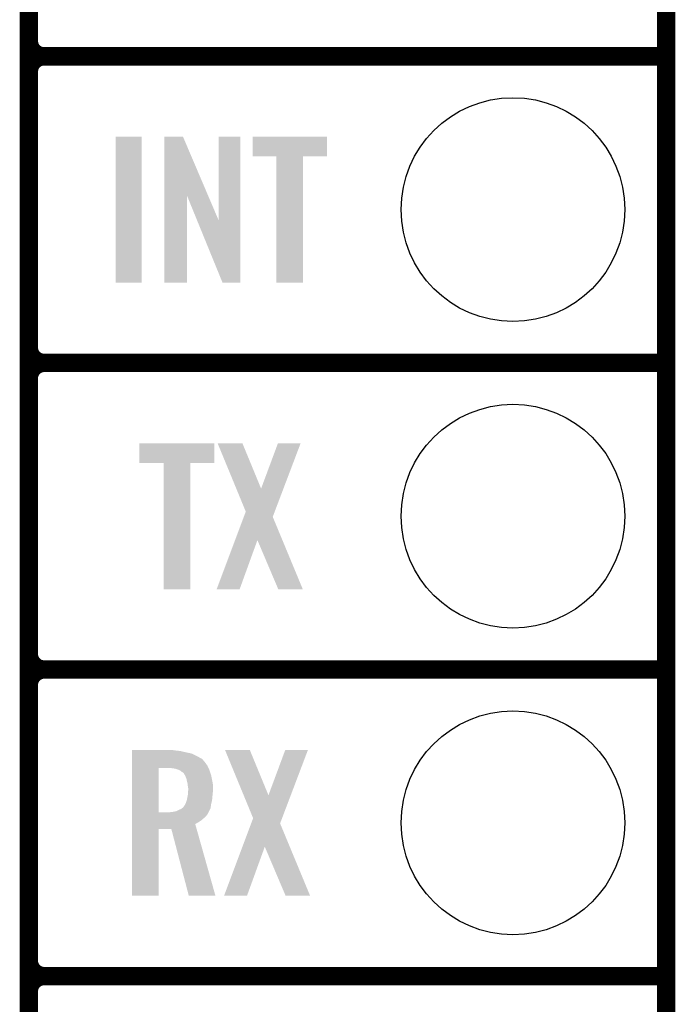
# Model space of a CAD drawing. Extents: x -1.3 to 24.2, y -3.9 to 39.7.
# Tile 31 of 48: x 18.8 to 24.2, y 8.7 to 16.8. Entities that reach past the tile are written whole.
import ezdxf

# ---------------------------------------------------------------- set-up
doc = ezdxf.new("R2010")
doc.units = 0
doc.layers.get('0').update_dxf_attribs({"linetype": 'CONTINUOUS'})
for name, color, linetype in [('5V_TO_3V3_CLICK_V100_GKO', 14, 'CONTINUOUS'), ('5V_TO_3V3_CLICK_V100_GTO', 12, 'CONTINUOUS'), ('5V_TO_3V3_CLICK_V100_GTS', 13, 'CONTINUOUS')]:
    doc.layers.add(name, color=color, linetype=linetype)

# ---------------------------------------------------------------- blocks, each defined once
blk = doc.blocks.new('ROUND_24')
blk.add_circle((0, 0), 0.9271)

msp = doc.modelspace()

# ---------------------------------------------------------------- linework, layer by layer
at = {"layer": '5V_TO_3V3_CLICK_V100_GKO', "const_width": 0.1524}
msp.add_lwpolyline([(24.13, -1.27), (24.13, 39.5986)], dxfattribs=at)
at = {"layer": '5V_TO_3V3_CLICK_V100_GTO', "const_width": 0.1524}
for points in [[(18.8468, -0.5588), (18.8468, 18.3388)], [(18.9738, 16.51), (24.13, 16.51)], [(18.9738, 16.51), (24.13, 16.51)], [(18.8468, 14.097), (18.8468, 16.383)], [(18.9738, 13.97), (24.13, 13.97)], [(18.9738, 13.97), (24.13, 13.97)], [(18.8468, 11.557), (18.8468, 13.843)], [(18.9738, 11.43), (24.13, 11.43)], [(18.9738, 11.43), (24.13, 11.43)], [(18.8468, 9.017), (18.8468, 11.303)], [(18.9738, 8.89), (24.13, 8.89)], [(18.9738, 8.89), (24.13, 8.89)], [(18.8468, 6.477), (18.8468, 8.763)]]:
    msp.add_lwpolyline(points, dxfattribs=at)
for points in [[(18.8468, 16.637, 0.4142136), (18.9738, 16.51)], [(18.9738, 16.51, 0.4142136), (18.8468, 16.383)], [(18.9738, 16.51, 0.4142136), (18.8468, 16.383)], [(18.8468, 14.097, 0.4142136), (18.9738, 13.97)], [(18.9738, 13.97, 0.4142136), (18.8468, 13.843)], [(18.9738, 13.97, 0.4142136), (18.8468, 13.843)], [(18.8468, 11.557, 0.4142136), (18.9738, 11.43)], [(18.9738, 11.43, 0.4142136), (18.8468, 11.303)], [(18.9738, 11.43, 0.4142136), (18.8468, 11.303)], [(18.8468, 9.017, 0.4142136), (18.9738, 8.89)], [(18.9738, 8.89, 0.4142136), (18.8468, 8.763)], [(18.9738, 8.89, 0.4142136), (18.8468, 8.763)]]:
    msp.add_lwpolyline(points, format="xyb", dxfattribs=at)
at = {"layer": '5V_TO_3V3_CLICK_V100_GTO'}
for points in [[(19.56562, 14.635502), (19.56564, 15.844498), (19.781498, 14.635502), (19.78152, 15.844498)], [(19.56564, 15.844498), (19.565642, 15.84452), (19.78152, 15.844498), (19.565642, 15.84452)], [(19.969492, 15.356728), (19.9695, 15.844506), (20.332482, 15.356728), (20.124424, 15.844506)], [(19.9695, 15.844506), (19.969502, 15.84452), (20.124424, 15.844506), (19.969502, 15.84452)], [(20.41906, 15.153748), (20.41908, 15.844498), (20.599386, 15.153748), (20.5994, 15.844498)], [(20.41908, 15.844498), (20.419082, 15.84452), (20.5994, 15.844498), (20.419082, 15.84452)], [(20.701, 15.681982), (20.70102, 15.844498), (21.318198, 15.681982), (21.31822, 15.844498)], [(20.70102, 15.844498), (20.701022, 15.84452), (21.31822, 15.844498), (20.701022, 15.84452)], [(20.899098, 15.68196), (20.701, 15.681982), (21.318198, 15.68196), (21.318198, 15.681982)], [(20.8991, 15.681938), (20.899098, 15.68196), (21.1201, 15.681938), (21.318198, 15.68196)], [(20.89912, 14.635502), (20.8991, 15.681938), (21.120078, 14.635502), (21.1201, 15.681938)], [(19.96948, 14.635502), (19.969492, 15.356728), (20.157418, 14.635502), (20.15744, 15.356728)], [(20.240362, 15.153748), (20.15744, 15.356728), (20.41906, 15.153748), (20.332482, 15.356728)], [(20.452076, 14.635494), (20.240362, 15.153748), (20.599378, 14.635494), (20.599386, 15.153748)], [(19.781498, 14.63548), (19.56562, 14.635502), (19.781498, 14.63548), (19.781498, 14.635502)], [(20.157418, 14.63548), (19.96948, 14.635502), (20.157418, 14.63548), (20.157418, 14.635502)], [(20.599378, 14.63548), (20.452076, 14.635494), (20.599378, 14.63548), (20.599378, 14.635494)], [(21.120078, 14.63548), (20.89912, 14.635502), (21.120078, 14.63548), (21.120078, 14.635502)], [(19.76374, 13.141982), (19.76376, 13.304498), (20.383478, 13.141982), (20.3835, 13.304498)], [(19.76376, 13.304498), (19.763762, 13.30452), (20.3835, 13.304498), (19.763762, 13.30452)], [(20.411478, 13.304506), (20.411472, 13.30452), (20.617184, 13.304506), (20.411472, 13.30452)], [(20.566518, 12.928654), (20.411478, 13.304506), (20.77214, 12.928654), (20.617184, 13.304506)], [(20.77214, 12.928654), (20.911824, 13.30449), (20.957268, 12.928654), (21.09977, 13.30449)], [(20.911824, 13.30449), (20.911836, 13.30452), (21.09977, 13.30449), (20.911836, 13.30452)], [(19.964378, 13.14196), (19.76374, 13.141982), (20.383478, 13.14196), (20.383478, 13.141982)], [(19.96438, 13.141938), (19.964378, 13.14196), (20.18538, 13.141938), (20.383478, 13.14196)], [(19.9644, 12.095502), (19.96438, 13.141938), (20.185358, 12.095502), (20.18538, 13.141938)], [(20.645116, 12.738108), (20.566518, 12.928654), (20.885022, 12.738108), (20.957268, 12.928654)], [(20.628896, 12.694912), (20.645116, 12.738108), (20.868644, 12.694912), (20.885022, 12.738108)], [(20.556394, 12.501826), (20.628896, 12.694912), (20.948814, 12.501826), (20.868644, 12.694912)], [(20.40383, 12.09551), (20.556394, 12.501826), (20.594314, 12.09551), (20.741622, 12.501826)], [(20.914356, 12.095494), (20.741622, 12.501826), (21.117524, 12.095494), (20.948814, 12.501826)], [(20.185358, 12.09548), (19.9644, 12.095502), (20.185358, 12.09548), (20.185358, 12.095502)], [(20.594304, 12.09548), (20.40383, 12.09551), (20.594304, 12.09548), (20.594314, 12.09551)], [(21.117528, 12.09548), (21.117524, 12.095494), (21.117528, 12.09548), (20.914356, 12.095494)], [(19.7028, 10.76198), (19.702802, 10.76452), (20.04314, 10.76198), (20.02536, 10.76452)], [(19.7028, 10.75944), (19.7028, 10.76198), (20.06092, 10.75944), (20.04314, 10.76198)], [(19.7028, 10.75436), (19.7028, 10.75944), (20.1041, 10.75436), (20.06092, 10.75944)], [(19.7028, 10.7442), (19.7028, 10.75436), (20.14728, 10.7442), (20.1041, 10.75436)], [(19.7028, 10.734038), (19.7028, 10.7442), (20.195542, 10.734038), (20.14728, 10.7442)], [(19.7028, 10.71372), (19.7028, 10.734038), (20.238718, 10.71372), (20.195542, 10.734038)], [(19.7028, 10.69086), (19.7028, 10.71372), (20.27936, 10.69086), (20.238718, 10.71372)], [(19.7028, 10.688316), (19.7028, 10.69086), (20.284442, 10.688316), (20.27936, 10.69086)], [(19.7028, 10.67562), (19.7028, 10.688316), (20.2946, 10.67562), (20.284442, 10.688316)], [(20.472438, 10.764506), (20.472432, 10.76452), (20.678144, 10.764506), (20.472432, 10.76452)], [(20.627478, 10.388654), (20.472438, 10.764506), (20.8331, 10.388654), (20.678144, 10.764506)], [(20.8331, 10.388654), (20.972784, 10.76449), (21.018228, 10.388654), (21.16073, 10.76449)], [(20.972784, 10.76449), (20.972796, 10.76452), (21.16073, 10.76449), (20.972796, 10.76452)], [(19.702792, 10.246382), (19.702798, 10.61466), (19.92376, 10.246382), (19.923782, 10.61466)], [(19.702798, 10.632438), (19.7028, 10.657842), (20.32762, 10.632438), (20.30984, 10.657842)], [(19.702798, 10.61466), (19.702798, 10.632438), (20.335826, 10.61466), (20.32762, 10.632438)], [(19.7028, 10.657842), (19.7028, 10.67562), (20.30984, 10.657842), (20.2946, 10.67562)], [(20.038062, 10.61212), (20.00758, 10.61466), (20.336998, 10.61212), (20.335826, 10.61466)], [(20.06346, 10.607038), (20.038062, 10.61212), (20.339344, 10.607038), (20.336998, 10.61212)], [(20.086318, 10.59942), (20.06346, 10.607038), (20.34286, 10.59942), (20.339344, 10.607038)], [(20.086324, 10.599418), (20.086318, 10.59942), (20.34286, 10.599418), (20.34286, 10.59942)], [(20.1041, 10.591798), (20.086324, 10.599418), (20.3454, 10.591798), (20.34286, 10.599418)], [(20.114264, 10.581638), (20.1041, 10.591798), (20.348788, 10.581638), (20.3454, 10.591798)], [(20.12442, 10.576558), (20.114264, 10.581638), (20.35048, 10.576558), (20.348788, 10.581638)], [(20.132042, 10.568938), (20.12442, 10.576558), (20.35302, 10.568938), (20.35048, 10.576558)], [(20.14075, 10.553698), (20.132042, 10.568938), (20.3581, 10.553698), (20.35302, 10.568938)], [(20.1422, 10.551158), (20.14075, 10.553698), (20.35861, 10.551158), (20.3581, 10.553698)], [(20.15236, 10.528298), (20.1422, 10.551158), (20.363182, 10.528298), (20.35861, 10.551158)], [(20.15744, 10.50544), (20.15236, 10.528298), (20.367752, 10.50544), (20.363182, 10.528298)], [(20.158076, 10.5029), (20.15744, 10.50544), (20.36826, 10.5029), (20.367752, 10.50544)], [(20.16252, 10.485118), (20.158076, 10.5029), (20.371494, 10.485118), (20.36826, 10.5029)], [(20.16365, 10.474958), (20.16252, 10.485118), (20.37334, 10.474958), (20.371494, 10.485118)], [(20.16506, 10.46226), (20.16365, 10.474958), (20.37334, 10.46226), (20.37334, 10.474958)], [(20.1676, 10.447018), (20.16506, 10.46226), (20.37334, 10.447018), (20.37334, 10.46226)], [(20.1676, 10.42924), (20.1676, 10.447018), (20.37334, 10.42924), (20.37334, 10.447018)], [(20.155462, 10.34542), (20.15998, 10.36574), (20.36572, 10.34542), (20.367412, 10.36574)], [(20.15998, 10.36574), (20.161826, 10.3759), (20.367412, 10.36574), (20.36826, 10.3759)], [(20.161826, 10.3759), (20.16506, 10.393678), (20.36826, 10.3759), (20.370036, 10.393678)], [(20.16506, 10.393678), (20.165604, 10.4013), (20.370036, 10.393678), (20.3708, 10.4013)], [(20.165604, 10.4013), (20.167236, 10.42416), (20.3708, 10.4013), (20.37334, 10.42416)], [(20.167236, 10.42416), (20.1676, 10.42924), (20.37334, 10.42416), (20.37334, 10.42924)], [(20.706076, 10.198108), (20.627478, 10.388654), (20.945982, 10.198108), (21.018228, 10.388654)], [(20.109178, 10.2743), (20.118066, 10.281918), (20.349554, 10.2743), (20.353018, 10.281918)], [(20.118066, 10.281918), (20.12696, 10.28954), (20.353018, 10.281918), (20.35419, 10.28954)], [(20.12696, 10.28954), (20.129498, 10.292078), (20.35419, 10.28954), (20.35458, 10.292078)], [(20.129498, 10.292078), (20.139658, 10.307318), (20.35458, 10.292078), (20.356926, 10.307318)], [(20.139658, 10.307318), (20.143468, 10.31494), (20.356926, 10.307318), (20.3581, 10.31494)], [(20.143468, 10.31494), (20.14728, 10.32256), (20.3581, 10.31494), (20.360004, 10.32256)], [(20.14728, 10.32256), (20.154898, 10.342878), (20.360004, 10.32256), (20.365084, 10.342878)], [(20.154898, 10.342878), (20.155462, 10.34542), (20.365084, 10.342878), (20.36572, 10.34542)], [(19.70279, 10.213338), (19.702792, 10.23112), (20.31492, 10.213338), (20.327618, 10.23112)], [(19.70279, 10.1981), (19.70279, 10.213338), (20.29714, 10.1981), (20.31492, 10.213338)], [(19.70279, 10.18032), (19.70279, 10.1981), (20.27682, 10.18032), (20.29714, 10.1981)], [(19.702792, 10.24636), (19.702792, 10.246382), (20.010118, 10.24636), (19.92376, 10.246382)], [(19.702792, 10.23112), (19.702792, 10.24636), (20.327618, 10.23112), (20.335238, 10.24636)], [(20.010118, 10.24636), (20.02536, 10.2489), (20.335238, 10.24636), (20.336508, 10.2489)], [(20.02536, 10.2489), (20.045648, 10.251436), (20.336508, 10.2489), (20.337778, 10.251436)], [(20.045648, 10.251436), (20.04568, 10.25144), (20.337778, 10.251436), (20.33778, 10.25144)], [(20.04568, 10.25144), (20.057112, 10.25398), (20.33778, 10.25144), (20.340318, 10.25398)], [(20.057112, 10.25398), (20.068538, 10.256518), (20.340318, 10.25398), (20.34147, 10.256518)], [(20.068538, 10.256518), (20.08886, 10.26668), (20.34147, 10.256518), (20.34609, 10.26668)], [(20.08886, 10.26668), (20.109178, 10.2743), (20.34609, 10.26668), (20.349554, 10.2743)], [(20.689856, 10.154912), (20.706076, 10.198108), (20.929604, 10.154912), (20.945982, 10.198108)], [(19.70279, 10.165082), (19.70279, 10.18032), (20.253962, 10.165082), (20.27682, 10.18032)], [(19.70279, 10.149824), (19.70279, 10.165082), (20.226024, 10.149824), (20.253962, 10.165082)], [(19.70279, 10.1092), (19.70279, 10.149824), (20.237482, 10.1092), (20.226024, 10.149824)], [(20.617354, 9.961826), (20.689856, 10.154912), (21.009774, 9.961826), (20.929604, 10.154912)], [(19.70278, 9.555502), (19.70279, 10.109178), (19.923738, 9.555502), (19.92376, 10.109178)], [(19.70279, 10.109178), (19.70279, 10.1092), (19.92376, 10.109178), (20.027882, 10.1092)], [(20.172676, 9.555496), (20.027882, 10.1092), (20.393628, 9.555496), (20.237482, 10.1092)], [(20.46479, 9.55551), (20.617354, 9.961826), (20.655274, 9.55551), (20.802582, 9.961826)], [(20.975316, 9.555494), (20.802582, 9.961826), (21.178484, 9.555494), (21.009774, 9.961826)], [(19.923738, 9.55548), (19.70278, 9.555502), (19.923738, 9.55548), (19.923738, 9.555502)], [(20.393632, 9.55548), (20.172676, 9.555496), (20.393632, 9.55548), (20.393628, 9.555496)], [(20.655264, 9.55548), (20.46479, 9.55551), (20.655264, 9.55548), (20.655274, 9.55551)], [(21.178488, 9.55548), (21.178484, 9.555494), (21.178488, 9.55548), (20.975316, 9.555494)]]:
    msp.add_solid(points, dxfattribs=at)

# ---------------------------------------------------------------- block references
at = {"layer": '5V_TO_3V3_CLICK_V100_GTS'}
for p in [(22.86, 15.24), (22.86, 12.7), (22.86, 10.16)]:
    msp.add_blockref('ROUND_24', p, dxfattribs=at)

doc.saveas('drawing.dxf')
